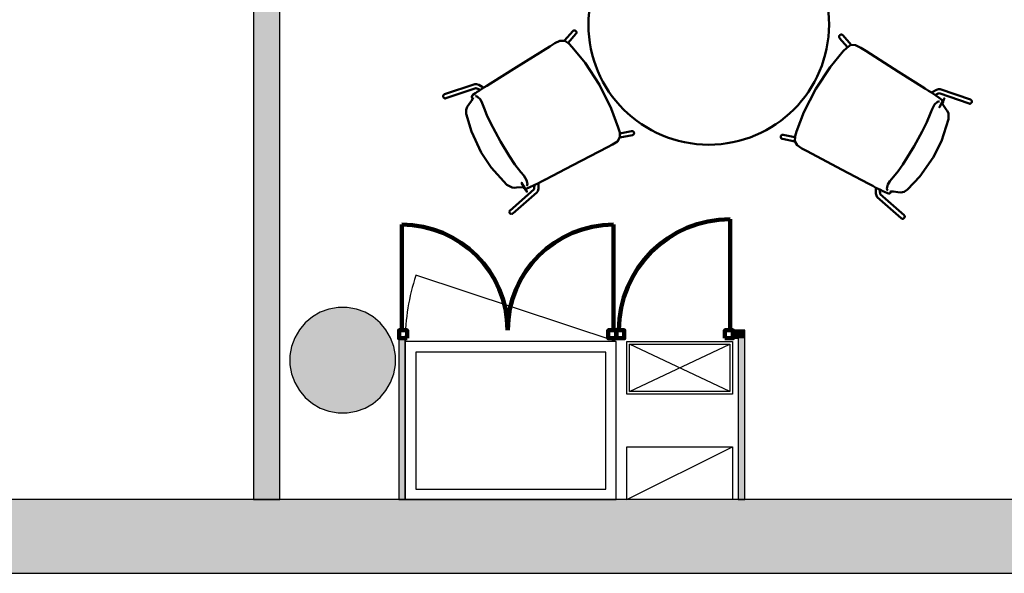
# Model space of a CAD drawing. Header units: metres. Extents: x -1 to 430, y -6 to 31.
# Tile 8 of 24: x 404.61 to 408.35, y 12.84 to 14.94. Entities that reach past the tile are written whole.
import ezdxf

# ---------------------------------------------------------------- set-up
doc = ezdxf.new("R2010")
doc.units = ezdxf.units.M
doc.linetypes.add('CONTINUA', pattern=[0])
for name, color, linetype, lineweight in [('3D P2 MOBLES', 7, 'CONTINUA', 25), ('3D P2 MURS', 7, 'CONTINUA', 25), ('3D P2 MURS NOUS', 7, 'CONTINUA', 25), ('3D P2 PILAR', 7, 'CONTINUA', 25), ('P2 ESCALES 2D', 7, 'CONTINUA', 25)]:
    doc.layers.add(name, color=color, linetype=linetype, lineweight=lineweight)

# ---------------------------------------------------------------- blocks, each defined once
blk = doc.blocks.new('_CLOSEDFILLED')
at = {"color": 0, "linetype": 'ByBlock', "lineweight": -2}
blk.add_solid([(-1, 0), (0, 0), (-1, 0)], dxfattribs=at)

msp = doc.modelspace()

# ---------------------------------------------------------------- hatches: boundary and pattern name
at = {"layer": '3D P2 MURS', "linetype": 'CONTINUA', "lineweight": 18, "true_color": 0xa0a0a0, "transparency": 33554687}
msp.add_hatch(color=253, dxfattribs=at).paths.add_polyline_path([(398.2417, 12.8406), (423.6575, 12.8406), (423.7155, 13.1206), (398.2971, 13.1206)])
at = {"layer": '3D P2 MURS NOUS', "linetype": 'CONTINUA', "lineweight": 18, "true_color": 0x006e00, "transparency": 33554687}
msp.add_hatch(color=96, dxfattribs=at).paths.add_polyline_path([(405.5993, 13.1206), (405.5993, 15.8186), (405.4993, 15.8186), (405.4993, 13.1206)])
at = {"layer": '3D P2 MURS NOUS', "linetype": 'CONTINUA', "lineweight": 18, "transparency": 33554687}
for points in [[(406.0493, 13.7631), (406.0493, 13.7331), (406.0511, 13.7331), (406.0511, 13.7631)], [(406.8738, 13.7331), (406.8744, 13.7331), (406.8744, 13.7631), (406.8738, 13.7631)], [(407.3616, 13.7631), (407.3163, 13.7631), (407.3163, 13.7331), (407.3616, 13.7331)], [(406.0743, 13.1206), (406.0743, 13.7331), (406.0493, 13.7331), (406.0493, 13.1206)], [(407.3616, 13.1206), (407.3616, 13.7331), (407.3366, 13.7331), (407.3366, 13.1206)]]:
    msp.add_hatch(color=240, dxfattribs=at).paths.add_polyline_path(points)
at = {"layer": '3D P2 PILAR', "linetype": 'CONTINUA', "lineweight": 18, "transparency": 33554687}
msp.add_hatch(color=9, dxfattribs=at).paths.add_polyline_path([(405.8545, 13.8492), (405.8195, 13.8492), (405.7851, 13.8431), (405.7522, 13.8312), (405.722, 13.8137), (405.6952, 13.7912), (405.6727, 13.7645), (405.6553, 13.7342), (405.6433, 13.7014), (405.6372, 13.6669), (405.6372, 13.632), (405.6433, 13.5976), (405.6553, 13.5647), (405.6727, 13.5345), (405.6952, 13.5077), (405.722, 13.4852), (405.7522, 13.4677), (405.7851, 13.4558), (405.8195, 13.4497), (405.8545, 13.4497), (405.8889, 13.4558), (405.9217, 13.4677), (405.952, 13.4852), (405.9788, 13.5077), (406.0012, 13.5345), (406.0187, 13.5647), (406.0307, 13.5976), (406.0367, 13.632), (406.0367, 13.6669), (406.0307, 13.7014), (406.0187, 13.7342), (406.0012, 13.7645), (405.9788, 13.7912), (405.952, 13.8137), (405.9217, 13.8312), (405.8889, 13.8431)])

# ---------------------------------------------------------------- linework, layer by layer
at = {"layer": '3D P2 MOBLES', "color": 202, "linetype": 'CONTINUA', "lineweight": 50, "transparency": 33554687}
for p, q in [((406.6773, 14.8625), (406.7093, 14.8985)), ((406.6913, 14.8542), (406.7213, 14.8879)), ((407.7505, 14.8381), (407.7209, 14.872)), ((407.7646, 14.8462), (407.733, 14.8825)), ((406.2231, 14.6587), (406.3381, 14.6972)), ((406.2282, 14.6436), (406.3424, 14.6817)), ((406.3517, 14.6705), (406.3518, 14.6706)), ((406.3707, 14.6846), (406.3716, 14.684)), ((408.2171, 14.6385), (408.1024, 14.678)), ((406.3313, 14.6454), (406.3313, 14.6454)), ((408.0697, 14.6657), (408.0688, 14.665)), ((408.0886, 14.6514), (408.0885, 14.6515)), ((408.2119, 14.6234), (408.098, 14.6625)), ((408.1087, 14.6261), (408.1087, 14.6261)), ((406.8879, 14.5104), (406.9321, 14.5191)), ((406.8879, 14.4941), (406.9351, 14.5034)), ((407.5509, 14.4796), (407.5037, 14.4894)), ((407.551, 14.4959), (407.5069, 14.505)), ((406.4713, 14.2182), (406.5621, 14.2972)), ((406.5252, 14.3062), (406.5252, 14.3062)), ((406.5572, 14.3109), (406.5573, 14.311)), ((406.579, 14.3202), (406.5789, 14.3213)), ((407.8582, 14.303), (407.8584, 14.3042)), ((406.4818, 14.2061), (406.5733, 14.2857)), ((407.9545, 14.1882), (407.8636, 14.2686)), ((407.9651, 14.2002), (407.8749, 14.28)), ((407.88, 14.2936), (407.8798, 14.2937)), ((407.9118, 14.2886), (407.9118, 14.2886))]:
    msp.add_line(p, q, dxfattribs=at)
for points in [[(406.7093, 14.8985), (406.7096, 14.8989), (406.71, 14.8992), (406.7104, 14.8995), (406.7108, 14.8998), (406.7112, 14.9001), (406.7116, 14.9003), (406.7121, 14.9005), (406.7126, 14.9007), (406.713, 14.9009), (406.7135, 14.901), (406.714, 14.9011), (406.7145, 14.9011), (406.715, 14.9012), (406.7155, 14.9012), (406.716, 14.9011), (406.7165, 14.9011), (406.717, 14.901), (406.7175, 14.9008), (406.718, 14.9007), (406.7184, 14.9005), (406.7189, 14.9003), (406.7193, 14.9), (406.7198, 14.8998), (406.7202, 14.8995), (406.7205, 14.8992), (406.7209, 14.8988), (406.7213, 14.8984), (406.7216, 14.898), (406.7219, 14.8976), (406.7221, 14.8972), (406.7224, 14.8968), (406.7226, 14.8963), (406.7228, 14.8959), (406.7229, 14.8954), (406.7231, 14.8949), (406.7232, 14.8944), (406.7232, 14.8939), (406.7232, 14.8934), (406.7232, 14.8929), (406.7232, 14.8924), (406.7232, 14.8919), (406.7231, 14.8914), (406.7229, 14.8909), (406.7228, 14.8905), (406.7226, 14.89), (406.7224, 14.8895), (406.7221, 14.8891), (406.7219, 14.8887), (406.7216, 14.8883), (406.7213, 14.8879)], [(406.707, 14.8381), (406.6941, 14.8518), (406.6787, 14.8621), (406.6604, 14.862), (406.6407, 14.8522), (406.6218, 14.8404)], [(407.733, 14.8825), (407.7326, 14.8829), (407.7323, 14.8832), (407.7319, 14.8835), (407.7315, 14.8838), (407.7311, 14.8841), (407.7306, 14.8843), (407.7302, 14.8846), (407.7297, 14.8847), (407.7292, 14.8849), (407.7287, 14.885), (407.7283, 14.8851), (407.7278, 14.8852), (407.7273, 14.8852), (407.7268, 14.8852), (407.7263, 14.8852), (407.7258, 14.8851), (407.7253, 14.885), (407.7248, 14.8849), (407.7243, 14.8848), (407.7238, 14.8846), (407.7234, 14.8844), (407.7229, 14.8841), (407.7225, 14.8838), (407.7221, 14.8836), (407.7217, 14.8832), (407.7213, 14.8829), (407.721, 14.8825), (407.7207, 14.8821), (407.7204, 14.8817), (407.7201, 14.8813), (407.7199, 14.8809), (407.7196, 14.8804), (407.7195, 14.88), (407.7193, 14.8795), (407.7192, 14.879), (407.7191, 14.8785), (407.719, 14.878), (407.719, 14.8775), (407.719, 14.877), (407.719, 14.8765), (407.719, 14.876), (407.7191, 14.8755), (407.7193, 14.875), (407.7194, 14.8746), (407.7196, 14.8741), (407.7198, 14.8736), (407.72, 14.8732), (407.7203, 14.8728), (407.7206, 14.8724), (407.7209, 14.872)], [(406.6218, 14.8404), (406.4965, 14.7618), (406.398, 14.7001)], [(406.6217, 14.8403), (406.6218, 14.8404), (406.622, 14.8404)], [(406.707, 14.8381), (406.7061, 14.8391), (406.706, 14.8393), (406.707, 14.8381)], [(406.8104, 14.6942), (406.7561, 14.7778), (406.707, 14.8381)], [(406.707, 14.8381), (406.708, 14.837), (406.7078, 14.8372), (406.707, 14.8381)], [(407.6301, 14.6791), (407.6851, 14.7622), (407.7348, 14.8221)], [(407.7348, 14.8221), (407.7337, 14.821), (407.7339, 14.8212), (407.7348, 14.8221)], [(407.7348, 14.8221), (407.7478, 14.8356), (407.7633, 14.8458), (407.7816, 14.8456), (407.8012, 14.8356), (407.8199, 14.8236)], [(407.7348, 14.8221), (407.7356, 14.8231), (407.7358, 14.8232), (407.7348, 14.8221)], [(407.82, 14.8235), (407.8199, 14.8236), (407.8198, 14.8237)], [(407.8199, 14.8236), (407.9446, 14.7439), (408.0425, 14.6814)], [(406.3262, 14.6493), (406.3278, 14.6529), (406.331, 14.656), (406.341, 14.6633), (406.3471, 14.6675), (406.3553, 14.673), (406.3716, 14.684)], [(406.3527, 14.6951), (406.3446, 14.6976), (406.3381, 14.6972)], [(406.342, 14.6818), (406.3421, 14.6818), (406.3434, 14.6815), (406.3448, 14.681), (406.3449, 14.681), (406.3455, 14.6807), (406.3589, 14.6753)], [(406.3707, 14.6846), (406.3663, 14.6873), (406.3527, 14.6951)], [(406.398, 14.7001), (406.383, 14.6908), (406.3716, 14.684)], [(406.3942, 14.6977), (406.3975, 14.6998), (406.4001, 14.7014)], [(406.3981, 14.7002), (406.398, 14.7001), (406.3979, 14.7)], [(406.8104, 14.6942), (406.8549, 14.605), (406.8819, 14.532)], [(407.6301, 14.6791), (407.5848, 14.5903), (407.5571, 14.5175)], [(408.0463, 14.679), (408.043, 14.6811), (408.0404, 14.6827)], [(408.0424, 14.6815), (408.0425, 14.6814), (408.0426, 14.6813)], [(408.0425, 14.6814), (408.0574, 14.672), (408.0688, 14.665)], [(408.0697, 14.6657), (408.0741, 14.6683), (408.0877, 14.676)], [(408.0877, 14.676), (408.0959, 14.6784), (408.1024, 14.678)], [(406.2282, 14.6436), (406.2277, 14.6434), (406.2272, 14.6433), (406.2268, 14.6432), (406.2263, 14.6432), (406.2258, 14.6432), (406.2253, 14.6432), (406.2248, 14.6432), (406.2243, 14.6433), (406.2239, 14.6434), (406.2234, 14.6436), (406.2229, 14.6438), (406.2225, 14.644), (406.2221, 14.6442), (406.2216, 14.6444), (406.2212, 14.6447), (406.2208, 14.645), (406.2205, 14.6454), (406.2201, 14.6457), (406.2198, 14.6461), (406.2195, 14.6465), (406.2192, 14.6469), (406.219, 14.6473), (406.2187, 14.6478), (406.2185, 14.6482), (406.2183, 14.6487), (406.2182, 14.6492), (406.2181, 14.6497), (406.218, 14.6502), (406.2179, 14.6507), (406.2179, 14.6512), (406.2179, 14.6517), (406.218, 14.6522), (406.218, 14.6527), (406.2181, 14.6532), (406.2182, 14.6536), (406.2184, 14.6541), (406.2186, 14.6546), (406.2188, 14.655), (406.219, 14.6554), (406.2193, 14.6559), (406.2196, 14.6562), (406.2199, 14.6566), (406.2202, 14.657), (406.2206, 14.6573), (406.221, 14.6576), (406.2214, 14.6579), (406.2218, 14.6581), (406.2222, 14.6584), (406.2226, 14.6586), (406.2231, 14.6587)], [(406.3149, 14.6205), (406.3255, 14.6338), (406.3307, 14.643), (406.3311, 14.6445), (406.3312, 14.6452), (406.3312, 14.6453)], [(406.3266, 14.6479), (406.3263, 14.6487), (406.3262, 14.6493)], [(406.3295, 14.6426), (406.3279, 14.6456), (406.3266, 14.6479)], [(406.3313, 14.6454), (406.3298, 14.6439), (406.3294, 14.6431)], [(406.3295, 14.6426), (406.3294, 14.6429), (406.3294, 14.6431)], [(406.3303, 14.642), (406.3298, 14.6423), (406.3295, 14.6426)], [(406.3591, 14.6392), (406.3484, 14.6493), (406.3434, 14.651), (406.3401, 14.6504)], [(406.3737, 14.6061), (406.3664, 14.6254), (406.3591, 14.6392)], [(408.0688, 14.665), (408.0985, 14.6446), (408.11, 14.6359), (408.1139, 14.6299)], [(408.1, 14.6312), (408.0967, 14.6318), (408.0917, 14.6302), (408.0808, 14.6202)], [(408.0984, 14.6626), (408.0982, 14.6626), (408.0967, 14.6622), (408.0959, 14.662), (408.0957, 14.6619), (408.0954, 14.6618), (408.0949, 14.6615), (408.0825, 14.6555)], [(408.2119, 14.6234), (408.2123, 14.6232), (408.2128, 14.6231), (408.2133, 14.623), (408.2137, 14.623), (408.2142, 14.623), (408.2147, 14.623), (408.2152, 14.623), (408.2157, 14.6231), (408.2162, 14.6232), (408.2166, 14.6234), (408.2171, 14.6235), (408.2175, 14.6237), (408.218, 14.6239), (408.2184, 14.6242), (408.2188, 14.6245), (408.2192, 14.6248), (408.2196, 14.6251), (408.2199, 14.6255), (408.2202, 14.6258), (408.2206, 14.6262), (408.2208, 14.6266), (408.2211, 14.6271), (408.2213, 14.6275), (408.2215, 14.628), (408.2217, 14.6284), (408.2219, 14.6289), (408.222, 14.6294), (408.2221, 14.6299), (408.2221, 14.6304), (408.2222, 14.6309), (408.2222, 14.6314), (408.2221, 14.6319), (408.2221, 14.6324), (408.222, 14.6329), (408.2219, 14.6334), (408.2217, 14.6338), (408.2215, 14.6343), (408.2213, 14.6347), (408.2211, 14.6352), (408.2208, 14.6356), (408.2205, 14.636), (408.2202, 14.6364), (408.2199, 14.6367), (408.2196, 14.6371), (408.2192, 14.6374), (408.2188, 14.6377), (408.2184, 14.6379), (408.218, 14.6381), (408.2175, 14.6383), (408.2171, 14.6385)], [(406.3056, 14.5841), (406.3049, 14.5991), (406.3084, 14.6109), (406.3149, 14.6205)], [(406.4351, 14.4797), (406.397, 14.5509), (406.384, 14.5794), (406.3737, 14.6061)], [(408.0808, 14.6202), (408.0717, 14.6025), (408.066, 14.5872)], [(408.1106, 14.6238), (408.11, 14.6248), (408.1087, 14.6261)], [(408.1089, 14.626), (408.1089, 14.6258), (408.1095, 14.6237), (408.125, 14.6011)], [(408.1105, 14.6233), (408.1102, 14.6229), (408.1099, 14.6228)], [(408.1135, 14.6286), (408.1118, 14.6257), (408.1105, 14.6233)], [(408.1106, 14.6237), (408.1106, 14.6235), (408.1105, 14.6233)], [(408.1139, 14.6299), (408.1137, 14.6292), (408.1135, 14.6286)], [(408.125, 14.6011), (408.1289, 14.5958), (408.1331, 14.587), (408.1339, 14.5646)], [(406.3621, 14.438), (406.3251, 14.5179), (406.3056, 14.5841)], [(408.066, 14.5872), (408.052, 14.5528), (408.0344, 14.5169), (408.0035, 14.4613)], [(408.1339, 14.5646), (408.1068, 14.481), (408.0761, 14.419)], [(406.8819, 14.532), (406.8871, 14.514), (406.8882, 14.4955), (406.8789, 14.4798), (406.8604, 14.4678), (406.8407, 14.4575)], [(406.8819, 14.532), (406.8815, 14.5335), (406.8816, 14.5333), (406.8819, 14.532)], [(406.8819, 14.532), (406.8823, 14.5308), (406.8824, 14.5306), (406.8819, 14.532)], [(406.9351, 14.5034), (406.9356, 14.5035), (406.9361, 14.5036), (406.9366, 14.5038), (406.937, 14.504), (406.9375, 14.5042), (406.9379, 14.5045), (406.9383, 14.5048), (406.9387, 14.5051), (406.9391, 14.5054), (406.9394, 14.5058), (406.9397, 14.5062), (406.9401, 14.5066), (406.9403, 14.507), (406.9406, 14.5074), (406.9408, 14.5079), (406.941, 14.5083), (406.9412, 14.5088), (406.9413, 14.5093), (406.9414, 14.5098), (406.9415, 14.5103), (406.9415, 14.5108), (406.9415, 14.5113), (406.9415, 14.5118), (406.9415, 14.5123), (406.9414, 14.5128), (406.9413, 14.5133), (406.9411, 14.5137), (406.941, 14.5142), (406.9408, 14.5147), (406.9405, 14.5151), (406.9403, 14.5156), (406.94, 14.516), (406.9397, 14.5164), (406.9394, 14.5167), (406.939, 14.5171), (406.9386, 14.5174), (406.9382, 14.5177), (406.9378, 14.518), (406.9374, 14.5183), (406.9369, 14.5185), (406.9365, 14.5187), (406.936, 14.5189), (406.9355, 14.519), (406.935, 14.5191), (406.9345, 14.5192), (406.934, 14.5192), (406.9335, 14.5192), (406.933, 14.5192), (406.9325, 14.5192), (406.9321, 14.5191)], [(407.5037, 14.4894), (407.5032, 14.4895), (407.5027, 14.4896), (407.5023, 14.4898), (407.5018, 14.49), (407.5014, 14.4902), (407.5009, 14.4905), (407.5005, 14.4908), (407.5001, 14.4911), (407.4998, 14.4914), (407.4994, 14.4918), (407.4991, 14.4922), (407.4988, 14.4926), (407.4985, 14.493), (407.4983, 14.4934), (407.4981, 14.4939), (407.4979, 14.4943), (407.4977, 14.4948), (407.4976, 14.4953), (407.4975, 14.4958), (407.4974, 14.4963), (407.4974, 14.4968), (407.4974, 14.4973), (407.4974, 14.4978), (407.4974, 14.4983), (407.4975, 14.4988), (407.4976, 14.4993), (407.4978, 14.4998), (407.498, 14.5002), (407.4982, 14.5007), (407.4984, 14.5011), (407.4987, 14.5016), (407.4989, 14.502), (407.4993, 14.5024), (407.4996, 14.5027), (407.5, 14.5031), (407.5003, 14.5034), (407.5007, 14.5037), (407.5011, 14.504), (407.5016, 14.5043), (407.502, 14.5045), (407.5025, 14.5047), (407.503, 14.5048), (407.5034, 14.505), (407.5039, 14.5051), (407.5044, 14.5051), (407.5049, 14.5052), (407.5054, 14.5052), (407.5059, 14.5052), (407.5064, 14.5051), (407.5069, 14.505)], [(407.5571, 14.5175), (407.5518, 14.4996), (407.5506, 14.4811), (407.5597, 14.4652), (407.5781, 14.4531), (407.5978, 14.4427)], [(407.5571, 14.5175), (407.5568, 14.5163), (407.5567, 14.5161), (407.5571, 14.5175)], [(407.5571, 14.5175), (407.5576, 14.519), (407.5575, 14.5188), (407.5571, 14.5175)], [(406.5129, 14.3626), (406.4901, 14.392), (406.4678, 14.4251), (406.4351, 14.4797)], [(406.8407, 14.4575), (406.7093, 14.3894), (406.6062, 14.3359)], [(406.8405, 14.4575), (406.8407, 14.4575), (406.8408, 14.4576)], [(408.0035, 14.4613), (407.9609, 14.3927), (407.9427, 14.3673), (407.9247, 14.3449)], [(406.4593, 14.3151), (406.4004, 14.3804), (406.3621, 14.438)], [(407.5979, 14.4426), (407.5978, 14.4427), (407.5977, 14.4428)], [(407.5978, 14.4427), (407.7285, 14.3734), (407.8312, 14.319)], [(408.0761, 14.419), (408.0254, 14.347), (407.9778, 14.297)], [(406.534, 14.3333), (406.5232, 14.35), (406.5129, 14.3626)], [(406.534, 14.3112), (406.5362, 14.3137), (406.5372, 14.3189), (406.534, 14.3333)], [(406.6062, 14.3359), (406.5906, 14.3277), (406.5789, 14.3213)], [(406.6022, 14.3338), (406.6057, 14.3356), (406.6084, 14.337)], [(406.6063, 14.336), (406.6062, 14.3359), (406.606, 14.3358)], [(407.9247, 14.3449), (407.9116, 14.3289), (407.9033, 14.3158)], [(406.4954, 14.3046), (406.4889, 14.3038), (406.4791, 14.3046), (406.4593, 14.3151)], [(406.525, 14.3061), (406.5249, 14.3062), (406.5227, 14.3067), (406.4954, 14.3046)], [(406.5219, 14.306), (406.5217, 14.3065), (406.5217, 14.3068)], [(406.525, 14.3008), (406.5233, 14.3037), (406.5219, 14.306)], [(406.5222, 14.3057), (406.522, 14.3058), (406.5219, 14.306)], [(406.5222, 14.3057), (406.5235, 14.3057), (406.5252, 14.3062)], [(406.5259, 14.2998), (406.5253, 14.3003), (406.525, 14.3008)], [(406.5789, 14.3213), (406.5464, 14.3058), (406.533, 14.3002), (406.5259, 14.2998)], [(406.562, 14.2969), (406.562, 14.297), (406.5625, 14.2985), (406.5627, 14.2994), (406.5627, 14.2996), (406.5627, 14.2999), (406.5628, 14.3005), (406.5637, 14.3142)], [(406.5789, 14.2994), (406.5769, 14.2911), (406.5733, 14.2857)], [(406.579, 14.3202), (406.5791, 14.3151), (406.5789, 14.2994)], [(407.8351, 14.3169), (407.8317, 14.3187), (407.829, 14.3202)], [(407.8311, 14.3191), (407.8312, 14.319), (407.8313, 14.3189)], [(407.8312, 14.319), (407.8467, 14.3107), (407.8584, 14.3042)], [(407.8582, 14.303), (407.8581, 14.298), (407.8582, 14.2823)], [(407.9111, 14.2822), (407.9072, 14.2818), (407.9029, 14.283), (407.8916, 14.288), (407.8849, 14.2912), (407.876, 14.2955), (407.8584, 14.3042)], [(407.875, 14.2796), (407.875, 14.2797), (407.8746, 14.281), (407.8743, 14.2824), (407.8743, 14.2825), (407.8742, 14.2832), (407.8722, 14.2975)], [(407.9033, 14.3158), (407.9, 14.3014), (407.901, 14.2962), (407.9031, 14.2937)], [(407.9778, 14.297), (407.9652, 14.2888), (407.9533, 14.286), (407.9417, 14.2868)], [(407.8582, 14.2823), (407.8601, 14.274), (407.8636, 14.2686)], [(407.9121, 14.2832), (407.9116, 14.2826), (407.9111, 14.2822)], [(407.9119, 14.2886), (407.914, 14.288), (407.9149, 14.2881)], [(407.9417, 14.2868), (407.9248, 14.2893), (407.9143, 14.2893), (407.9128, 14.2889), (407.9121, 14.2886), (407.912, 14.2885)], [(407.9152, 14.2884), (407.9134, 14.2855), (407.9121, 14.2832)], [(407.9152, 14.2884), (407.9151, 14.2882), (407.9149, 14.2881)], [(407.9153, 14.2895), (407.9154, 14.2888), (407.9152, 14.2884)], [(406.4713, 14.2182), (406.4709, 14.2179), (406.4706, 14.2175), (406.4703, 14.2172), (406.47, 14.2168), (406.4697, 14.2164), (406.4695, 14.2159), (406.4693, 14.2155), (406.4691, 14.215), (406.469, 14.2146), (406.4689, 14.2141), (406.4688, 14.2136), (406.4687, 14.2131), (406.4687, 14.2126), (406.4687, 14.2122), (406.4688, 14.2117), (406.4688, 14.2112), (406.4689, 14.2107), (406.4691, 14.2102), (406.4692, 14.2097), (406.4694, 14.2093), (406.4696, 14.2088), (406.4699, 14.2084), (406.4701, 14.2079), (406.4704, 14.2075), (406.4707, 14.2071), (406.4711, 14.2068), (406.4714, 14.2064), (406.4718, 14.2061), (406.4722, 14.2058), (406.4726, 14.2055), (406.4731, 14.2053), (406.4735, 14.2051), (406.474, 14.2049), (406.4744, 14.2047), (406.4749, 14.2046), (406.4754, 14.2045), (406.4759, 14.2044), (406.4764, 14.2043), (406.4769, 14.2043), (406.4774, 14.2043), (406.4779, 14.2044), (406.4783, 14.2045), (406.4788, 14.2046), (406.4793, 14.2047), (406.4797, 14.2049), (406.4802, 14.2051), (406.4806, 14.2053), (406.481, 14.2056), (406.4814, 14.2058), (406.4818, 14.2061)], [(407.9651, 14.2002), (407.9654, 14.1998), (407.9657, 14.1995), (407.966, 14.1991), (407.9663, 14.1987), (407.9666, 14.1983), (407.9668, 14.1979), (407.967, 14.1974), (407.9672, 14.197), (407.9673, 14.1965), (407.9674, 14.196), (407.9675, 14.1955), (407.9676, 14.1951), (407.9676, 14.1946), (407.9676, 14.1941), (407.9675, 14.1936), (407.9674, 14.1931), (407.9673, 14.1926), (407.9672, 14.1921), (407.9671, 14.1917), (407.9669, 14.1912), (407.9666, 14.1907), (407.9664, 14.1903), (407.9661, 14.1899), (407.9658, 14.1895), (407.9655, 14.1891), (407.9652, 14.1887), (407.9648, 14.1884), (407.9644, 14.1881), (407.964, 14.1878), (407.9636, 14.1875), (407.9631, 14.1872), (407.9627, 14.187), (407.9622, 14.1868), (407.9618, 14.1867), (407.9613, 14.1865), (407.9608, 14.1864), (407.9603, 14.1864), (407.9598, 14.1863), (407.9593, 14.1863), (407.9588, 14.1863), (407.9584, 14.1864), (407.9579, 14.1865), (407.9574, 14.1866), (407.9569, 14.1867), (407.9565, 14.1869), (407.956, 14.1871), (407.9556, 14.1873), (407.9552, 14.1876), (407.9548, 14.1879), (407.9545, 14.1882)]]:
    msp.add_lwpolyline(points, dxfattribs=at)
for points in [[(408.1089, 14.6265), (408.1157, 14.639), (408.1183, 14.6437), (408.1184, 14.6439), (408.1164, 14.6402), (408.0996, 14.6096), (408.0994, 14.6091), (408.0995, 14.6093)], [(406.5255, 14.3058), (406.5328, 14.2937), (406.5356, 14.2891), (406.5358, 14.2889), (406.5336, 14.2925), (406.5154, 14.3223), (406.5152, 14.3227), (406.5153, 14.3226)]]:
    msp.add_lwpolyline(points, close=True, dxfattribs=at)
msp.add_circle((407.2246, 14.9233), 0.456, dxfattribs=at)
at = {"layer": '3D P2 MURS', "color": 7, "linetype": 'CONTINUA', "lineweight": 25, "transparency": 33554687}
for p, q in [((423.7155, 13.1206), (398.2971, 13.1206)), ((398.2417, 12.8406), (423.6575, 12.8406))]:
    msp.add_line(p, q, dxfattribs=at)
at = {"layer": '3D P2 MURS NOUS', "color": 7, "linetype": 'CONTINUA', "lineweight": 25, "transparency": 33554687}
for p, q in [((405.4993, 15.8186), (405.4993, 13.1206)), ((405.5993, 13.1206), (405.5993, 15.8186)), ((406.0511, 13.7631), (406.0493, 13.7631)), ((406.0493, 13.7631), (406.0493, 13.7331)), ((406.0511, 13.7631), (406.0511, 13.7331)), ((406.8738, 13.7331), (406.8738, 13.7631)), ((406.8744, 13.7631), (406.8738, 13.7631)), ((406.8744, 13.7631), (406.8744, 13.7331)), ((407.3163, 13.7331), (407.3163, 13.7631)), ((407.3616, 13.7631), (407.3163, 13.7631)), ((407.3616, 13.7331), (407.3616, 13.7631)), ((406.0493, 13.7331), (406.0493, 13.1206)), ((406.0743, 13.7331), (406.0511, 13.7331)), ((406.0743, 13.1206), (406.0743, 13.7331)), ((406.8738, 13.7331), (406.8744, 13.7331)), ((407.3163, 13.7331), (407.3366, 13.7331)), ((407.3366, 13.7331), (407.3366, 13.1206)), ((407.3616, 13.1206), (407.3616, 13.7331)), ((405.4993, 13.1206), (405.5993, 13.1206)), ((406.0493, 13.1206), (406.0743, 13.1206)), ((407.3366, 13.1206), (407.3616, 13.1206))]:
    msp.add_line(p, q, dxfattribs=at)
at = {"layer": '3D P2 MURS NOUS', "color": 240, "linetype": 'CONTINUA', "lineweight": 140, "transparency": 33554687}
for p, q in [((407.3063, 13.7631), (407.3063, 14.1851)), ((406.0611, 13.7631), (406.0611, 14.164)), ((406.8638, 13.7631), (406.8638, 14.164))]:
    msp.add_line(p, q, dxfattribs=at)
for points in [[(406.0811, 13.7331), (406.0511, 13.7331), (406.0511, 13.7631), (406.0811, 13.7631), (406.0811, 13.7331)], [(406.8738, 13.7331), (406.8438, 13.7331), (406.8438, 13.7631), (406.8738, 13.7631), (406.8738, 13.7331)], [(406.8744, 13.7331), (406.9044, 13.7331), (406.9044, 13.7631), (406.8744, 13.7631), (406.8744, 13.7331)], [(407.2863, 13.7331), (407.3163, 13.7331), (407.3163, 13.7631), (407.2863, 13.7631), (407.2863, 13.7331)]]:
    msp.add_lwpolyline(points, close=True, dxfattribs=at)
for centre, radius, start, end in [((407.3063, 13.7631), 0.4219, 90, 180), ((406.0611, 13.7631), 0.4008, 0, 90), ((406.8638, 13.7631), 0.4008, 90, 180)]:
    msp.add_arc(centre, radius, start, end, dxfattribs=at)
at = {"layer": '3D P2 PILAR', "color": 7, "linetype": 'CONTINUA', "lineweight": 25, "transparency": 33554687}
for p, q in [((405.8195, 13.8492), (405.7851, 13.8431)), ((405.8545, 13.8492), (405.8195, 13.8492)), ((405.8889, 13.8431), (405.8545, 13.8492)), ((405.722, 13.8137), (405.6952, 13.7912)), ((405.7522, 13.8312), (405.722, 13.8137)), ((405.7851, 13.8431), (405.7522, 13.8312)), ((405.9217, 13.8312), (405.8889, 13.8431)), ((405.952, 13.8137), (405.9217, 13.8312)), ((405.9788, 13.7912), (405.952, 13.8137)), ((405.6952, 13.7912), (405.6727, 13.7645)), ((406.0012, 13.7645), (405.9788, 13.7912)), ((405.6727, 13.7645), (405.6553, 13.7342)), ((406.0187, 13.7342), (406.0012, 13.7645)), ((405.6433, 13.7014), (405.6372, 13.6669)), ((405.6553, 13.7342), (405.6433, 13.7014)), ((406.0307, 13.7014), (406.0187, 13.7342)), ((406.0367, 13.6669), (406.0307, 13.7014)), ((405.6372, 13.6669), (405.6372, 13.632)), ((406.0367, 13.632), (406.0367, 13.6669)), ((405.6372, 13.632), (405.6433, 13.5976)), ((406.0307, 13.5976), (406.0367, 13.632)), ((405.6433, 13.5976), (405.6553, 13.5647)), ((406.0187, 13.5647), (406.0307, 13.5976)), ((405.6553, 13.5647), (405.6727, 13.5345)), ((406.0012, 13.5345), (406.0187, 13.5647)), ((405.6727, 13.5345), (405.6952, 13.5077)), ((405.9788, 13.5077), (406.0012, 13.5345)), ((405.6952, 13.5077), (405.722, 13.4852)), ((405.722, 13.4852), (405.7522, 13.4677)), ((405.9217, 13.4677), (405.952, 13.4852)), ((405.952, 13.4852), (405.9788, 13.5077)), ((405.7522, 13.4677), (405.7851, 13.4558)), ((405.7851, 13.4558), (405.8195, 13.4497)), ((405.8195, 13.4497), (405.8545, 13.4497)), ((405.8545, 13.4497), (405.8889, 13.4558)), ((405.8889, 13.4558), (405.9217, 13.4677))]:
    msp.add_line(p, q, dxfattribs=at)
at = {"layer": 'P2 ESCALES 2D', "color": 7, "lineweight": 25, "transparency": 33554687}
msp.add_line((406.8743, 13.7206), (406.1147, 13.9716), dxfattribs=at)
at = {"layer": 'P2 ESCALES 2D', "linetype": 'CONTINUA', "lineweight": 25, "transparency": 33554687}
for p, q in [((406.9243, 13.5306), (407.3043, 13.7106)), ((407.3043, 13.5306), (406.9243, 13.7106)), ((406.9143, 13.1206), (407.3143, 13.3206))]:
    msp.add_line(p, q, dxfattribs=at)
at = {"layer": 'P2 ESCALES 2D', "color": 7, "lineweight": 25, "transparency": 33554687}
for points in [[(406.0743, 13.1206), (406.8743, 13.1206), (406.8743, 13.7206), (406.0743, 13.7206), (406.0743, 13.1206)], [(406.1143, 13.1606), (406.8343, 13.1606), (406.8343, 13.6806), (406.1143, 13.6806), (406.1143, 13.1606)]]:
    msp.add_lwpolyline(points, close=True, dxfattribs=at)
at = {"layer": 'P2 ESCALES 2D', "linetype": 'CONTINUA', "lineweight": 25, "transparency": 33554687}
for points in [[(407.3143, 13.5206), (406.9143, 13.5206), (406.9143, 13.7206), (407.3143, 13.7206), (407.3143, 13.5206)], [(407.3143, 13.1206), (406.9143, 13.1206), (406.9143, 13.3206), (407.3143, 13.3206), (407.3143, 13.1206)]]:
    msp.add_lwpolyline(points, close=True, dxfattribs=at)
at = {"layer": 'P2 ESCALES 2D', "color": 7, "linetype": 'CONTINUA', "lineweight": 25, "transparency": 33554687}
msp.add_lwpolyline([(407.3043, 13.5306), (406.9243, 13.5306), (406.9243, 13.7106), (407.3043, 13.7106), (407.3043, 13.5306)], close=True, dxfattribs=at)
at = {"layer": 'P2 ESCALES 2D', "color": 7, "lineweight": 25, "transparency": 33554687}
msp.add_arc((406.8743, 13.7206), 0.8, 161.7191, 180, dxfattribs=at)

# ---------------------------------------------------------------- block references
at = {"layer": '3D P2 PILAR', "color": 7, "linetype": 'CONTINUA', "lineweight": 25, "transparency": 33554687, "xscale": 0.0002666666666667, "yscale": 0.0002666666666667, "zscale": 0.0002666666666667}
msp.add_blockref('_CLOSEDFILLED', (405.837, 13.6495), dxfattribs=at)

doc.saveas('drawing.dxf')
